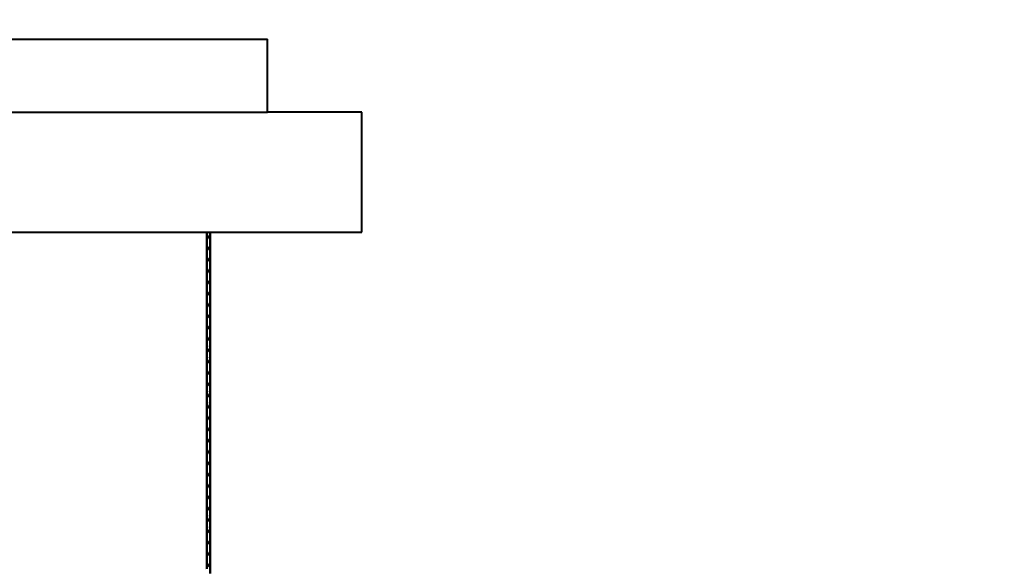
# Model space of a CAD drawing. Header units: millimetres. Extents: x -226 to 1346, y 86 to 3647.
# Tile 10 of 13: x 480 to 709, y 2834 to 2962. Entities that reach past the tile are written whole.
import ezdxf
from ezdxf.enums import TextEntityAlignment as Align

# ---------------------------------------------------------------- set-up
doc = ezdxf.new("R2010")
doc.units = ezdxf.units.MM
doc.layers.add('Default', color=7, linetype='Continuous')
doc.layers.add('DV3_Default', color=7, linetype='Continuous')
doc.styles.add('SEACAD_Arial_Narrow', font='ARIALN.TTF')
doc.dimstyles.new('Croquis_Usa', dxfattribs={"dimtxt": 80, "dimasz": 40, "dimexe": 40, "dimexo": 1200, "dimgap": 20, "dimtad": 1, "dimdec": 4, "dimlfac": 0.03937, "dimdsep": 46, "dimlunit": 5, "dimtxsty": 'SEACAD_Arial_Narrow', "dimblk1": '_SE_BACK_SLASH', "dimblk2": '_SE_BACK_SLASH', "dimsah": 1, "dimcen": 40, "dimse1": 1, "dimse2": 1, "dimadec": 0, "dimazin": 0, "dimtfac": 0.5, "dimtdec": 0, "dimtmove": 0, "dimatfit": 3, "dimfxl": 1, "dimfrac": 2, "dimarcsym": 0})

# ---------------------------------------------------------------- blocks, each defined once
blk = doc.blocks.new('SE2')
at = {"layer": 'DV3_Default', "color": 7, "linetype": 'Continuous', "lineweight": 40}
for p, q in [((326.33, 2957.31), (537.33, 2957.31)), ((537.33, 2940.31), (537.33, 2957.31)), ((326.33, 2940.31), (537.33, 2940.31)), ((559.33, 2940.31), (537.33, 2940.31)), ((559.33, 2912.31), (559.33, 2940.31)), ((304.33, 2912.31), (559.33, 2912.31))]:
    blk.add_line(p, q, dxfattribs=at)
at = {"layer": 'DV3_Default', "color": 7, "linetype": 'Continuous', "lineweight": 50}
for p, q in [((523.15, 2912.31), (523.15, 2910.53)), ((523.95, 2911.85), (523.95, 2912.31)), ((523.95, 2909.21), (523.95, 2911.75)), ((523.15, 2910.43), (523.15, 2907.9)), ((523.95, 2906.58), (523.95, 2909.11)), ((523.15, 2907.8), (523.15, 2905.26)), ((523.95, 2903.94), (523.95, 2906.48)), ((523.15, 2905.16), (523.15, 2902.62)), ((523.95, 2901.31), (523.95, 2903.84)), ((523.15, 2902.52), (523.15, 2899.99)), ((523.15, 2899.89), (523.15, 2897.35)), ((523.95, 2898.67), (523.95, 2901.21)), ((523.15, 2897.25), (523.15, 2894.72)), ((523.95, 2896.03), (523.95, 2898.57)), ((523.15, 2894.62), (523.15, 2892.08)), ((523.95, 2893.4), (523.95, 2895.93)), ((523.95, 2890.76), (523.95, 2893.3)), ((523.15, 2891.98), (523.15, 2889.44)), ((523.95, 2888.13), (523.95, 2890.66)), ((523.15, 2889.34), (523.15, 2886.81)), ((523.95, 2885.49), (523.95, 2888.03)), ((523.15, 2886.71), (523.15, 2884.17)), ((523.95, 2882.85), (523.95, 2885.39)), ((523.15, 2884.07), (523.15, 2881.54)), ((523.15, 2881.44), (523.15, 2878.9)), ((523.95, 2880.22), (523.95, 2882.75)), ((523.15, 2878.8), (523.15, 2876.26)), ((523.95, 2877.58), (523.95, 2880.12)), ((523.15, 2876.16), (523.15, 2873.63)), ((523.95, 2874.95), (523.95, 2877.48)), ((523.95, 2872.31), (523.95, 2874.85)), ((523.15, 2873.53), (523.15, 2870.99)), ((523.95, 2869.67), (523.95, 2872.21)), ((523.15, 2870.89), (523.15, 2868.36)), ((523.95, 2867.04), (523.95, 2869.57)), ((523.15, 2868.26), (523.15, 2865.72)), ((523.15, 2865.62), (523.15, 2863.08)), ((523.95, 2864.4), (523.95, 2866.94)), ((523.15, 2862.98), (523.15, 2860.45)), ((523.95, 2861.77), (523.95, 2864.3)), ((523.15, 2860.35), (523.15, 2857.81)), ((523.95, 2859.13), (523.95, 2861.67)), ((523.95, 2856.49), (523.95, 2859.03)), ((523.15, 2857.71), (523.15, 2855.18)), ((523.95, 2853.86), (523.95, 2856.39)), ((523.15, 2855.08), (523.15, 2852.54)), ((523.95, 2851.22), (523.95, 2853.76)), ((523.15, 2852.44), (523.15, 2849.9)), ((523.95, 2848.59), (523.95, 2851.12)), ((523.15, 2849.8), (523.15, 2847.27)), ((523.15, 2847.17), (523.15, 2844.63)), ((523.95, 2845.95), (523.95, 2848.49)), ((523.15, 2844.53), (523.15, 2842)), ((523.95, 2843.31), (523.95, 2845.85)), ((523.15, 2841.9), (523.15, 2839.36)), ((523.95, 2840.68), (523.95, 2843.21)), ((523.95, 2838.04), (523.95, 2840.58)), ((523.15, 2839.26), (523.15, 2836.72)), ((523.95, 2835.41), (523.95, 2837.94)), ((523.15, 2836.62), (523.15, 2834.09)), ((523.95, 2832.77), (523.95, 2835.31))]:
    blk.add_line(p, q, dxfattribs=at)
for points, weights, knots in [([(523.16, 2910.46), (523.15, 2910.5), (523.15, 2910.53), (523.15, 2910.75), (523.35, 2910.97), (523.55, 2911.19), (523.75, 2911.41), (523.95, 2911.63), (523.95, 2911.85), (523.95, 2912.01), (523.83, 2912.19)], [0.479807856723, 0.487613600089, 0.5, 0.433012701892, 0.5, 0.433012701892, 0.5, 0.433012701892, 0.5, 0.449759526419, 0.47487976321], [0, 0, 0, 0.046991, 0.046991, 0.301127, 0.301127, 0.555263, 0.555263, 0.809398, 0.809398, 1, 1, 1]), ([(523.95, 2911.75), (523.95, 2911.53), (523.75, 2911.31), (523.55, 2911.09), (523.35, 2910.87), (523.15, 2910.65), (523.15, 2910.43), (523.15, 2910.36), (523.17, 2910.29)], [0.5, 0.433012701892, 0.5, 0.433012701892, 0.5, 0.433012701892, 0.5, 0.477204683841, 0.469923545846], [0, 0, 0, 0.299375, 0.299375, 0.59875, 0.59875, 0.898125, 0.898125, 1, 1, 1]), ([(523.16, 2907.82), (523.15, 2907.86), (523.15, 2907.9), (523.15, 2908.12), (523.35, 2908.34), (523.55, 2908.56), (523.75, 2908.77), (523.95, 2908.99), (523.95, 2909.21)], [0.479807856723, 0.487613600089, 0.5, 0.433012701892, 0.5, 0.433012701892, 0.5, 0.433012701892, 0.5], [0, 0, 0, 0.058057, 0.058057, 0.372038, 0.372038, 0.686019, 0.686019, 1, 1, 1]), ([(523.95, 2909.11), (523.95, 2908.89), (523.75, 2908.67), (523.55, 2908.46), (523.35, 2908.24), (523.15, 2908.02), (523.15, 2907.8), (523.15, 2907.73), (523.17, 2907.65)], [0.5, 0.433012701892, 0.5, 0.433012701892, 0.5, 0.433012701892, 0.5, 0.477204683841, 0.469923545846], [0, 0, 0, 0.299375, 0.299375, 0.59875, 0.59875, 0.898125, 0.898125, 1, 1, 1]), ([(523.16, 2905.18), (523.15, 2905.22), (523.15, 2905.26), (523.15, 2905.48), (523.35, 2905.7), (523.55, 2905.92), (523.75, 2906.14), (523.95, 2906.36), (523.95, 2906.58)], [0.479807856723, 0.487613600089, 0.5, 0.433012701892, 0.5, 0.433012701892, 0.5, 0.433012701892, 0.5], [0, 0, 0, 0.058057, 0.058057, 0.372038, 0.372038, 0.686019, 0.686019, 1, 1, 1]), ([(523.95, 2906.48), (523.95, 2906.26), (523.75, 2906.04), (523.55, 2905.82), (523.35, 2905.6), (523.15, 2905.38), (523.15, 2905.16), (523.15, 2905.09), (523.17, 2905.02)], [0.5, 0.433012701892, 0.5, 0.433012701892, 0.5, 0.433012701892, 0.5, 0.477204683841, 0.469923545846], [0, 0, 0, 0.299375, 0.299375, 0.59875, 0.59875, 0.898125, 0.898125, 1, 1, 1]), ([(523.16, 2902.55), (523.15, 2902.59), (523.15, 2902.62), (523.15, 2902.84), (523.35, 2903.06), (523.55, 2903.28), (523.75, 2903.5), (523.95, 2903.72), (523.95, 2903.94)], [0.479807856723, 0.487613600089, 0.5, 0.433012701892, 0.5, 0.433012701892, 0.5, 0.433012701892, 0.5], [0, 0, 0, 0.0580572, 0.0580572, 0.3720381, 0.3720381, 0.6860191, 0.6860191, 1, 1, 1]), ([(523.95, 2903.84), (523.95, 2903.62), (523.75, 2903.4), (523.55, 2903.18), (523.35, 2902.96), (523.15, 2902.74), (523.15, 2902.52), (523.15, 2902.46), (523.17, 2902.38)], [0.5, 0.433012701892, 0.5, 0.433012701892, 0.5, 0.433012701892, 0.5, 0.477204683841, 0.469923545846], [0, 0, 0, 0.299375, 0.299375, 0.59875, 0.59875, 0.898125, 0.898125, 1, 1, 1]), ([(523.16, 2899.91), (523.15, 2899.95), (523.15, 2899.99), (523.15, 2900.21), (523.35, 2900.43), (523.55, 2900.65), (523.75, 2900.87), (523.95, 2901.09), (523.95, 2901.31)], [0.479807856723, 0.487613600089, 0.5, 0.433012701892, 0.5, 0.433012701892, 0.5, 0.433012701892, 0.5], [0, 0, 0, 0.0580572, 0.0580572, 0.3720381, 0.3720381, 0.6860191, 0.6860191, 1, 1, 1]), ([(523.95, 2901.21), (523.95, 2900.99), (523.75, 2900.77), (523.55, 2900.55), (523.35, 2900.33), (523.15, 2900.11), (523.15, 2899.89), (523.15, 2899.82), (523.17, 2899.74)], [0.5, 0.433012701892, 0.5, 0.433012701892, 0.5, 0.433012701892, 0.5, 0.477204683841, 0.469923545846], [0, 0, 0, 0.299375, 0.299375, 0.59875, 0.59875, 0.898125, 0.898125, 1, 1, 1]), ([(523.16, 2897.28), (523.15, 2897.32), (523.15, 2897.35), (523.15, 2897.57), (523.35, 2897.79), (523.55, 2898.01), (523.75, 2898.23), (523.95, 2898.45), (523.95, 2898.67)], [0.479807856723, 0.487613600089, 0.5, 0.433012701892, 0.5, 0.433012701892, 0.5, 0.433012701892, 0.5], [0, 0, 0, 0.0580572, 0.0580572, 0.3720381, 0.3720381, 0.6860191, 0.6860191, 1, 1, 1]), ([(523.95, 2898.57), (523.95, 2898.35), (523.75, 2898.13), (523.55, 2897.91), (523.35, 2897.69), (523.15, 2897.47), (523.15, 2897.25), (523.15, 2897.18), (523.17, 2897.11)], [0.5, 0.433012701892, 0.5, 0.433012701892, 0.5, 0.433012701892, 0.5, 0.477204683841, 0.469923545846], [0, 0, 0, 0.299375, 0.299375, 0.59875, 0.59875, 0.898125, 0.898125, 1, 1, 1]), ([(523.16, 2894.64), (523.15, 2894.68), (523.15, 2894.72), (523.15, 2894.94), (523.35, 2895.16), (523.55, 2895.38), (523.75, 2895.59), (523.95, 2895.81), (523.95, 2896.03)], [0.479807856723, 0.487613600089, 0.5, 0.433012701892, 0.5, 0.433012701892, 0.5, 0.433012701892, 0.5], [0, 0, 0, 0.0580572, 0.0580572, 0.3720381, 0.3720381, 0.6860191, 0.6860191, 1, 1, 1]), ([(523.95, 2895.93), (523.95, 2895.71), (523.75, 2895.49), (523.55, 2895.28), (523.35, 2895.06), (523.15, 2894.84), (523.15, 2894.62), (523.15, 2894.55), (523.17, 2894.47)], [0.5, 0.433012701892, 0.5, 0.433012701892, 0.5, 0.433012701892, 0.5, 0.477204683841, 0.469923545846], [0, 0, 0, 0.299375, 0.299375, 0.59875, 0.59875, 0.898125, 0.898125, 1, 1, 1]), ([(523.16, 2892), (523.15, 2892.04), (523.15, 2892.08), (523.15, 2892.3), (523.35, 2892.52), (523.55, 2892.74), (523.75, 2892.96), (523.95, 2893.18), (523.95, 2893.4)], [0.479807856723, 0.487613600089, 0.5, 0.433012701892, 0.5, 0.433012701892, 0.5, 0.433012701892, 0.5], [0, 0, 0, 0.058057, 0.058057, 0.372038, 0.372038, 0.686019, 0.686019, 1, 1, 1]), ([(523.95, 2893.3), (523.95, 2893.08), (523.75, 2892.86), (523.55, 2892.64), (523.35, 2892.42), (523.15, 2892.2), (523.15, 2891.98), (523.15, 2891.91), (523.17, 2891.84)], [0.5, 0.433012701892, 0.5, 0.433012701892, 0.5, 0.433012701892, 0.5, 0.477204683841, 0.469923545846], [0, 0, 0, 0.299375, 0.299375, 0.59875, 0.59875, 0.898125, 0.898125, 1, 1, 1]), ([(523.16, 2889.37), (523.15, 2889.41), (523.15, 2889.44), (523.15, 2889.66), (523.35, 2889.88), (523.55, 2890.1), (523.75, 2890.32), (523.95, 2890.54), (523.95, 2890.76)], [0.479807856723, 0.487613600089, 0.5, 0.433012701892, 0.5, 0.433012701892, 0.5, 0.433012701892, 0.5], [0, 0, 0, 0.058057, 0.058057, 0.372038, 0.372038, 0.686019, 0.686019, 1, 1, 1]), ([(523.95, 2890.66), (523.95, 2890.44), (523.75, 2890.22), (523.55, 2890), (523.35, 2889.78), (523.15, 2889.56), (523.15, 2889.34), (523.15, 2889.28), (523.17, 2889.2)], [0.5, 0.433012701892, 0.5, 0.433012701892, 0.5, 0.433012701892, 0.5, 0.477204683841, 0.469923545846], [0, 0, 0, 0.299375, 0.299375, 0.59875, 0.59875, 0.898125, 0.898125, 1, 1, 1]), ([(523.16, 2886.73), (523.15, 2886.77), (523.15, 2886.81), (523.15, 2887.03), (523.35, 2887.25), (523.55, 2887.47), (523.75, 2887.69), (523.95, 2887.91), (523.95, 2888.13)], [0.479807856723, 0.487613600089, 0.5, 0.433012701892, 0.5, 0.433012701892, 0.5, 0.433012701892, 0.5], [0, 0, 0, 0.058057, 0.058057, 0.372038, 0.372038, 0.686019, 0.686019, 1, 1, 1]), ([(523.95, 2888.03), (523.95, 2887.81), (523.75, 2887.59), (523.55, 2887.37), (523.35, 2887.15), (523.15, 2886.93), (523.15, 2886.71), (523.15, 2886.7), (523.15, 2886.68)], [0.5, 0.433012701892, 0.5, 0.433012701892, 0.5, 0.433012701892, 0.5, 0.495525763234, 0.491649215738], [0, 0, 0, 0.326074, 0.326074, 0.652147, 0.652147, 0.978221, 0.978221, 1, 1, 1]), ([(523.16, 2884.1), (523.15, 2884.14), (523.15, 2884.17), (523.15, 2884.39), (523.35, 2884.61), (523.55, 2884.83), (523.75, 2885.05), (523.95, 2885.27), (523.95, 2885.49), (523.95, 2885.65), (523.83, 2885.83)], [0.479807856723, 0.487613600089, 0.5, 0.433012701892, 0.5, 0.433012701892, 0.5, 0.433012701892, 0.5, 0.449759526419, 0.47487976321], [0, 0, 0, 0.046991, 0.046991, 0.301127, 0.301127, 0.555263, 0.555263, 0.809398, 0.809398, 1, 1, 1]), ([(523.95, 2885.39), (523.95, 2885.17), (523.75, 2884.95), (523.55, 2884.73), (523.35, 2884.51), (523.15, 2884.29), (523.15, 2884.07), (523.15, 2884.06), (523.15, 2884.05)], [0.5, 0.433012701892, 0.5, 0.433012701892, 0.5, 0.433012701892, 0.5, 0.495525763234, 0.491649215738], [0, 0, 0, 0.326074, 0.326074, 0.652147, 0.652147, 0.978221, 0.978221, 1, 1, 1]), ([(523.16, 2881.46), (523.15, 2881.5), (523.15, 2881.54), (523.15, 2881.76), (523.35, 2881.98), (523.55, 2882.2), (523.75, 2882.41), (523.95, 2882.63), (523.95, 2882.85), (523.95, 2883.01), (523.83, 2883.19)], [0.479807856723, 0.487613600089, 0.5, 0.433012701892, 0.5, 0.433012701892, 0.5, 0.433012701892, 0.5, 0.449759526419, 0.47487976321], [0, 0, 0, 0.046991, 0.046991, 0.301127, 0.301127, 0.555263, 0.555263, 0.809398, 0.809398, 1, 1, 1]), ([(523.95, 2882.75), (523.95, 2882.53), (523.75, 2882.31), (523.55, 2882.1), (523.35, 2881.88), (523.15, 2881.66), (523.15, 2881.44), (523.15, 2881.37), (523.17, 2881.29)], [0.5, 0.433012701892, 0.5, 0.433012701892, 0.5, 0.433012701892, 0.5, 0.477204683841, 0.469923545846], [0, 0, 0, 0.299375, 0.299375, 0.59875, 0.59875, 0.898125, 0.898125, 1, 1, 1]), ([(523.16, 2878.82), (523.15, 2878.86), (523.15, 2878.9), (523.15, 2879.12), (523.35, 2879.34), (523.55, 2879.56), (523.75, 2879.78), (523.95, 2880), (523.95, 2880.22)], [0.479807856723, 0.487613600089, 0.5, 0.433012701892, 0.5, 0.433012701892, 0.5, 0.433012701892, 0.5], [0, 0, 0, 0.0580572, 0.0580572, 0.3720381, 0.3720381, 0.6860191, 0.6860191, 1, 1, 1]), ([(523.95, 2880.12), (523.95, 2879.9), (523.75, 2879.68), (523.55, 2879.46), (523.35, 2879.24), (523.15, 2879.02), (523.15, 2878.8), (523.15, 2878.73), (523.17, 2878.66)], [0.5, 0.433012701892, 0.5, 0.433012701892, 0.5, 0.433012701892, 0.5, 0.477204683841, 0.469923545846], [0, 0, 0, 0.299375, 0.299375, 0.59875, 0.59875, 0.898125, 0.898125, 1, 1, 1]), ([(523.16, 2876.19), (523.15, 2876.23), (523.15, 2876.26), (523.15, 2876.48), (523.35, 2876.7), (523.55, 2876.92), (523.75, 2877.14), (523.95, 2877.36), (523.95, 2877.58)], [0.479807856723, 0.487613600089, 0.5, 0.433012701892, 0.5, 0.433012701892, 0.5, 0.433012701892, 0.5], [0, 0, 0, 0.0580572, 0.0580572, 0.3720381, 0.3720381, 0.6860191, 0.6860191, 1, 1, 1]), ([(523.95, 2877.48), (523.95, 2877.26), (523.75, 2877.04), (523.55, 2876.82), (523.35, 2876.6), (523.15, 2876.38), (523.15, 2876.16), (523.15, 2876.1), (523.17, 2876.02)], [0.5, 0.433012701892, 0.5, 0.433012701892, 0.5, 0.433012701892, 0.5, 0.477204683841, 0.469923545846], [0, 0, 0, 0.299375, 0.299375, 0.59875, 0.59875, 0.898125, 0.898125, 1, 1, 1]), ([(523.16, 2873.55), (523.15, 2873.59), (523.15, 2873.63), (523.15, 2873.85), (523.35, 2874.07), (523.55, 2874.29), (523.75, 2874.51), (523.95, 2874.73), (523.95, 2874.95), (523.95, 2875.1), (523.83, 2875.28)], [0.479807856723, 0.487613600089, 0.5, 0.433012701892, 0.5, 0.433012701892, 0.5, 0.433012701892, 0.5, 0.449759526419, 0.47487976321], [0, 0, 0, 0.0469914, 0.0469914, 0.301127, 0.301127, 0.5552626, 0.5552626, 0.8093983, 0.8093983, 1, 1, 1]), ([(523.95, 2874.85), (523.95, 2874.63), (523.75, 2874.41), (523.55, 2874.19), (523.35, 2873.97), (523.15, 2873.75), (523.15, 2873.53), (523.15, 2873.46), (523.17, 2873.38)], [0.5, 0.433012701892, 0.5, 0.433012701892, 0.5, 0.433012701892, 0.5, 0.477204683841, 0.469923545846], [0, 0, 0, 0.299375, 0.299375, 0.59875, 0.59875, 0.898125, 0.898125, 1, 1, 1]), ([(523.16, 2870.92), (523.15, 2870.96), (523.15, 2870.99), (523.15, 2871.21), (523.35, 2871.43), (523.55, 2871.65), (523.75, 2871.87), (523.95, 2872.09), (523.95, 2872.31), (523.95, 2872.47), (523.83, 2872.65)], [0.479807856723, 0.487613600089, 0.5, 0.433012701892, 0.5, 0.433012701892, 0.5, 0.433012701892, 0.5, 0.449759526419, 0.47487976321], [0, 0, 0, 0.046991, 0.046991, 0.301127, 0.301127, 0.555263, 0.555263, 0.809398, 0.809398, 1, 1, 1]), ([(523.95, 2872.21), (523.95, 2871.99), (523.75, 2871.77), (523.55, 2871.55), (523.35, 2871.33), (523.15, 2871.11), (523.15, 2870.89), (523.15, 2870.82), (523.17, 2870.75)], [0.5, 0.433012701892, 0.5, 0.433012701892, 0.5, 0.433012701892, 0.5, 0.477204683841, 0.469923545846], [0, 0, 0, 0.299375, 0.299375, 0.59875, 0.59875, 0.898125, 0.898125, 1, 1, 1]), ([(523.16, 2868.28), (523.15, 2868.32), (523.15, 2868.36), (523.15, 2868.58), (523.35, 2868.8), (523.55, 2869.02), (523.75, 2869.23), (523.95, 2869.45), (523.95, 2869.67)], [0.479807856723, 0.487613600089, 0.5, 0.433012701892, 0.5, 0.433012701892, 0.5, 0.433012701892, 0.5], [0, 0, 0, 0.0580572, 0.0580572, 0.3720381, 0.3720381, 0.6860191, 0.6860191, 1, 1, 1]), ([(523.95, 2869.57), (523.95, 2869.35), (523.75, 2869.13), (523.55, 2868.92), (523.35, 2868.7), (523.15, 2868.48), (523.15, 2868.26), (523.15, 2868.24), (523.15, 2868.23)], [0.5, 0.433012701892, 0.5, 0.433012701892, 0.5, 0.433012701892, 0.5, 0.495525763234, 0.491649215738], [0, 0, 0, 0.326074, 0.326074, 0.652147, 0.652147, 0.978221, 0.978221, 1, 1, 1]), ([(523.16, 2865.64), (523.15, 2865.68), (523.15, 2865.72), (523.15, 2865.94), (523.35, 2866.16), (523.55, 2866.38), (523.75, 2866.6), (523.95, 2866.82), (523.95, 2867.04)], [0.479807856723, 0.487613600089, 0.5, 0.433012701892, 0.5, 0.433012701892, 0.5, 0.433012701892, 0.5], [0, 0, 0, 0.0580572, 0.0580572, 0.3720381, 0.3720381, 0.6860191, 0.6860191, 1, 1, 1]), ([(523.95, 2866.94), (523.95, 2866.72), (523.75, 2866.5), (523.55, 2866.28), (523.35, 2866.06), (523.15, 2865.84), (523.15, 2865.62), (523.15, 2865.61), (523.15, 2865.59)], [0.5, 0.433012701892, 0.5, 0.433012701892, 0.5, 0.433012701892, 0.5, 0.495525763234, 0.491649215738], [0, 0, 0, 0.326074, 0.326074, 0.652147, 0.652147, 0.978221, 0.978221, 1, 1, 1]), ([(523.16, 2863.01), (523.15, 2863.05), (523.15, 2863.08), (523.15, 2863.3), (523.35, 2863.52), (523.55, 2863.74), (523.75, 2863.96), (523.95, 2864.18), (523.95, 2864.4)], [0.479807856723, 0.487613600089, 0.5, 0.433012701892, 0.5, 0.433012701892, 0.5, 0.433012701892, 0.5], [0, 0, 0, 0.0580572, 0.0580572, 0.3720381, 0.3720381, 0.6860191, 0.6860191, 1, 1, 1]), ([(523.95, 2864.3), (523.95, 2864.08), (523.75, 2863.86), (523.55, 2863.64), (523.35, 2863.42), (523.15, 2863.2), (523.15, 2862.98), (523.15, 2862.92), (523.17, 2862.84)], [0.5, 0.433012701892, 0.5, 0.433012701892, 0.5, 0.433012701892, 0.5, 0.477204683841, 0.469923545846], [0, 0, 0, 0.299375, 0.299375, 0.59875, 0.59875, 0.898125, 0.898125, 1, 1, 1]), ([(523.16, 2860.37), (523.15, 2860.41), (523.15, 2860.45), (523.15, 2860.67), (523.35, 2860.89), (523.55, 2861.11), (523.75, 2861.33), (523.95, 2861.55), (523.95, 2861.77)], [0.479807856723, 0.487613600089, 0.5, 0.433012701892, 0.5, 0.433012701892, 0.5, 0.433012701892, 0.5], [0, 0, 0, 0.0580572, 0.0580572, 0.3720381, 0.3720381, 0.6860191, 0.6860191, 1, 1, 1]), ([(523.95, 2861.67), (523.95, 2861.45), (523.75, 2861.23), (523.55, 2861.01), (523.35, 2860.79), (523.15, 2860.57), (523.15, 2860.35), (523.15, 2860.28), (523.17, 2860.2)], [0.5, 0.433012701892, 0.5, 0.433012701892, 0.5, 0.433012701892, 0.5, 0.477204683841, 0.469923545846], [0, 0, 0, 0.299375, 0.299375, 0.59875, 0.59875, 0.898125, 0.898125, 1, 1, 1]), ([(523.16, 2857.74), (523.15, 2857.78), (523.15, 2857.81), (523.15, 2858.03), (523.35, 2858.25), (523.55, 2858.47), (523.75, 2858.69), (523.95, 2858.91), (523.95, 2859.13)], [0.479807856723, 0.487613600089, 0.5, 0.433012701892, 0.5, 0.433012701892, 0.5, 0.433012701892, 0.5], [0, 0, 0, 0.0580572, 0.0580572, 0.3720381, 0.3720381, 0.6860191, 0.6860191, 1, 1, 1]), ([(523.95, 2859.03), (523.95, 2858.81), (523.75, 2858.59), (523.55, 2858.37), (523.35, 2858.15), (523.15, 2857.93), (523.15, 2857.71), (523.15, 2857.64), (523.17, 2857.57)], [0.5, 0.433012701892, 0.5, 0.433012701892, 0.5, 0.433012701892, 0.5, 0.477204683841, 0.469923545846], [0, 0, 0, 0.299375, 0.299375, 0.59875, 0.59875, 0.898125, 0.898125, 1, 1, 1]), ([(523.16, 2855.1), (523.15, 2855.14), (523.15, 2855.18), (523.15, 2855.4), (523.35, 2855.62), (523.55, 2855.84), (523.75, 2856.05), (523.95, 2856.27), (523.95, 2856.49)], [0.479807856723, 0.487613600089, 0.5, 0.433012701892, 0.5, 0.433012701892, 0.5, 0.433012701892, 0.5], [0, 0, 0, 0.0580572, 0.0580572, 0.3720381, 0.3720381, 0.6860191, 0.6860191, 1, 1, 1]), ([(523.95, 2856.39), (523.95, 2856.17), (523.75, 2855.95), (523.55, 2855.74), (523.35, 2855.52), (523.15, 2855.3), (523.15, 2855.08), (523.15, 2855.01), (523.17, 2854.93)], [0.5, 0.433012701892, 0.5, 0.433012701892, 0.5, 0.433012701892, 0.5, 0.477204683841, 0.469923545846], [0, 0, 0, 0.299375, 0.299375, 0.59875, 0.59875, 0.898125, 0.898125, 1, 1, 1]), ([(523.16, 2852.46), (523.15, 2852.5), (523.15, 2852.54), (523.15, 2852.76), (523.35, 2852.98), (523.55, 2853.2), (523.75, 2853.42), (523.95, 2853.64), (523.95, 2853.86)], [0.479807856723, 0.487613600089, 0.5, 0.433012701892, 0.5, 0.433012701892, 0.5, 0.433012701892, 0.5], [0, 0, 0, 0.058057, 0.058057, 0.372038, 0.372038, 0.686019, 0.686019, 1, 1, 1]), ([(523.95, 2853.76), (523.95, 2853.54), (523.75, 2853.32), (523.55, 2853.1), (523.35, 2852.88), (523.15, 2852.66), (523.15, 2852.44), (523.15, 2852.37), (523.17, 2852.3)], [0.5, 0.433012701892, 0.5, 0.433012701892, 0.5, 0.433012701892, 0.5, 0.477204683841, 0.469923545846], [0, 0, 0, 0.299375, 0.299375, 0.59875, 0.59875, 0.898125, 0.898125, 1, 1, 1]), ([(523.16, 2849.83), (523.15, 2849.87), (523.15, 2849.9), (523.15, 2850.12), (523.35, 2850.34), (523.55, 2850.56), (523.75, 2850.78), (523.95, 2851), (523.95, 2851.22)], [0.479807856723, 0.487613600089, 0.5, 0.433012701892, 0.5, 0.433012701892, 0.5, 0.433012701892, 0.5], [0, 0, 0, 0.058057, 0.058057, 0.372038, 0.372038, 0.686019, 0.686019, 1, 1, 1]), ([(523.95, 2851.12), (523.95, 2850.9), (523.75, 2850.68), (523.55, 2850.46), (523.35, 2850.24), (523.15, 2850.02), (523.15, 2849.8), (523.15, 2849.74), (523.17, 2849.66)], [0.5, 0.433012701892, 0.5, 0.433012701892, 0.5, 0.433012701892, 0.5, 0.477204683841, 0.469923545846], [0, 0, 0, 0.299375, 0.299375, 0.59875, 0.59875, 0.898125, 0.898125, 1, 1, 1]), ([(523.16, 2847.19), (523.15, 2847.23), (523.15, 2847.27), (523.15, 2847.49), (523.35, 2847.71), (523.55, 2847.93), (523.75, 2848.15), (523.95, 2848.37), (523.95, 2848.59)], [0.479807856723, 0.487613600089, 0.5, 0.433012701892, 0.5, 0.433012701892, 0.5, 0.433012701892, 0.5], [0, 0, 0, 0.058057, 0.058057, 0.372038, 0.372038, 0.686019, 0.686019, 1, 1, 1]), ([(523.95, 2848.49), (523.95, 2848.27), (523.75, 2848.05), (523.55, 2847.83), (523.35, 2847.61), (523.15, 2847.39), (523.15, 2847.17), (523.15, 2847.1), (523.17, 2847.02)], [0.5, 0.433012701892, 0.5, 0.433012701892, 0.5, 0.433012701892, 0.5, 0.477204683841, 0.469923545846], [0, 0, 0, 0.2993749, 0.2993749, 0.5987499, 0.5987499, 0.8981248, 0.8981248, 1, 1, 1]), ([(523.16, 2844.56), (523.15, 2844.6), (523.15, 2844.63), (523.15, 2844.85), (523.35, 2845.07), (523.55, 2845.29), (523.75, 2845.51), (523.95, 2845.73), (523.95, 2845.95), (523.95, 2846.11), (523.83, 2846.29)], [0.479807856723, 0.487613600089, 0.5, 0.433012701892, 0.5, 0.433012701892, 0.5, 0.433012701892, 0.5, 0.449759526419, 0.47487976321], [0, 0, 0, 0.046991, 0.046991, 0.301127, 0.301127, 0.555263, 0.555263, 0.809398, 0.809398, 1, 1, 1]), ([(523.95, 2845.85), (523.95, 2845.63), (523.75, 2845.41), (523.55, 2845.19), (523.35, 2844.97), (523.15, 2844.75), (523.15, 2844.53), (523.15, 2844.46), (523.17, 2844.39)], [0.5, 0.433012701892, 0.5, 0.433012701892, 0.5, 0.433012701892, 0.5, 0.477204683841, 0.469923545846], [0, 0, 0, 0.299375, 0.299375, 0.59875, 0.59875, 0.898125, 0.898125, 1, 1, 1]), ([(523.16, 2841.92), (523.15, 2841.96), (523.15, 2842), (523.15, 2842.22), (523.35, 2842.44), (523.55, 2842.66), (523.75, 2842.87), (523.95, 2843.09), (523.95, 2843.31), (523.95, 2843.47), (523.83, 2843.65)], [0.479807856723, 0.487613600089, 0.5, 0.433012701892, 0.5, 0.433012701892, 0.5, 0.433012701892, 0.5, 0.449759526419, 0.47487976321], [0, 0, 0, 0.046991, 0.046991, 0.301127, 0.301127, 0.555263, 0.555263, 0.809398, 0.809398, 1, 1, 1]), ([(523.95, 2843.21), (523.95, 2842.99), (523.75, 2842.77), (523.55, 2842.56), (523.35, 2842.34), (523.15, 2842.12), (523.15, 2841.9), (523.15, 2841.83), (523.17, 2841.75)], [0.5, 0.433012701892, 0.5, 0.433012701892, 0.5, 0.433012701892, 0.5, 0.477204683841, 0.469923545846], [0, 0, 0, 0.299375, 0.299375, 0.59875, 0.59875, 0.898125, 0.898125, 1, 1, 1]), ([(523.16, 2839.28), (523.15, 2839.32), (523.15, 2839.36), (523.15, 2839.58), (523.35, 2839.8), (523.55, 2840.02), (523.75, 2840.24), (523.95, 2840.46), (523.95, 2840.68)], [0.479807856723, 0.487613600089, 0.5, 0.433012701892, 0.5, 0.433012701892, 0.5, 0.433012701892, 0.5], [0, 0, 0, 0.058057, 0.058057, 0.372038, 0.372038, 0.686019, 0.686019, 1, 1, 1]), ([(523.95, 2840.58), (523.95, 2840.36), (523.75, 2840.14), (523.55, 2839.92), (523.35, 2839.7), (523.15, 2839.48), (523.15, 2839.26), (523.15, 2839.19), (523.17, 2839.12)], [0.5, 0.433012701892, 0.5, 0.433012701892, 0.5, 0.433012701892, 0.5, 0.477204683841, 0.469923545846], [0, 0, 0, 0.299375, 0.299375, 0.59875, 0.59875, 0.898125, 0.898125, 1, 1, 1]), ([(523.16, 2836.65), (523.15, 2836.69), (523.15, 2836.72), (523.15, 2836.94), (523.35, 2837.16), (523.55, 2837.38), (523.75, 2837.6), (523.95, 2837.82), (523.95, 2838.04)], [0.479807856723, 0.487613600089, 0.5, 0.433012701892, 0.5, 0.433012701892, 0.5, 0.433012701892, 0.5], [0, 0, 0, 0.058057, 0.058057, 0.372038, 0.372038, 0.686019, 0.686019, 1, 1, 1]), ([(523.95, 2837.94), (523.95, 2837.72), (523.75, 2837.5), (523.55, 2837.28), (523.35, 2837.06), (523.15, 2836.84), (523.15, 2836.62), (523.15, 2836.56), (523.17, 2836.48)], [0.5, 0.433012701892, 0.5, 0.433012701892, 0.5, 0.433012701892, 0.5, 0.477204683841, 0.469923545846], [0, 0, 0, 0.299375, 0.299375, 0.59875, 0.59875, 0.898125, 0.898125, 1, 1, 1]), ([(523.16, 2834.01), (523.15, 2834.05), (523.15, 2834.09), (523.15, 2834.31), (523.35, 2834.53), (523.55, 2834.75), (523.75, 2834.97), (523.95, 2835.19), (523.95, 2835.41)], [0.479807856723, 0.487613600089, 0.5, 0.433012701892, 0.5, 0.433012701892, 0.5, 0.433012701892, 0.5], [0, 0, 0, 0.058057, 0.058057, 0.372038, 0.372038, 0.686019, 0.686019, 1, 1, 1]), ([(523.95, 2835.31), (523.95, 2835.09), (523.75, 2834.87), (523.55, 2834.65), (523.35, 2834.43), (523.15, 2834.21), (523.15, 2833.99), (523.15, 2833.92), (523.17, 2833.84)], [0.5, 0.433012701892, 0.5, 0.433012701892, 0.5, 0.433012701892, 0.5, 0.477204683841, 0.469923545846], [0, 0, 0, 0.299375, 0.299375, 0.59875, 0.59875, 0.898125, 0.898125, 1, 1, 1])]:
    blk.add_rational_spline(points, weights, degree=2, knots=knots, dxfattribs=at)
blk = doc.blocks.new('DMBLK21')
at = {"layer": 'Default', "color": 7, "linetype": 'Continuous', "lineweight": 60}
for p, q in [((328.82, 3012.95), (279.83, 3061.94)), ((583.82, 3012.95), (534.83, 3061.94)), ((304.33, 3037.44), (559.33, 3037.44))]:
    blk.add_line(p, q, dxfattribs=at)
at = {"layer": 'Default', "color": 7, "linetype": 'Continuous', "lineweight": 60, "style": 'SEACAD_Arial_Narrow'}
blk.add_text('10  1/16"', height=80, dxfattribs=at).set_placement((250.01, 3137.44), align=Align.TOP_LEFT)
blk = doc.blocks.new('_SE_BACK_SLASH')
at = {"color": 0}
for p, q in [((-0.5, 0.5), (0.5, -0.5)), ((0, 0), (-1, 0))]:
    blk.add_line(p, q, dxfattribs=at)
blk = doc.blocks.new('DMBLK25')
at = {"layer": 'Default', "color": 7, "linetype": 'Continuous', "lineweight": 60}
for p, q in [((987.13, 2981.81), (938.14, 2932.82)), ((962.64, 2290.56), (962.64, 2957.31)), ((987.13, 2315.06), (938.14, 2266.07))]:
    blk.add_line(p, q, dxfattribs=at)
at = {"layer": 'Default', "color": 7, "linetype": 'Continuous', "lineweight": 60, "style": 'SEACAD_Arial_Narrow'}
for s, p in [('For cealing max. 196 7/8".', (982.64, 2339.03)), ('max. 118 1/8"', (862.64, 2339.03))]:
    blk.add_text(s, height=80, rotation=90, dxfattribs=at).set_placement(p, align=Align.TOP_LEFT)

msp = doc.modelspace()

# ---------------------------------------------------------------- block references
at = {"layer": 'Default'}
msp.add_blockref('SE2', (0, 0), dxfattribs=at)

# ---------------------------------------------------------------- dimensions: what is measured, and where the dimension line sits
at = {"layer": 'Default', "color": 7, "linetype": 'Continuous', "lineweight": 60}
dim = msp.add_linear_dim(base=(962.63644, 2957.31015), p1=(496.82802, 2290.56015), p2=(537.32931, 2957.31015), angle=90, text='\\A1;max. 118 1/8" {}\\XFor cealing max. 196 7/8".', dimstyle='Croquis_Usa', dxfattribs=at)
dim.commit()
dim.dimension.update_dxf_attribs({"geometry": 'DMBLK25', "text_midpoint": (962.63644, 2623.93516), "dimtype": 160})
dim = msp.add_linear_dim(base=(559.3293133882, 3037.4407132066), p1=(304.3293133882, 2912.3101492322), p2=(559.3293133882, 2926.3101492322), text='\\A1;<>', dimstyle='Croquis_Usa', dxfattribs=at)
dim.commit()
dim.dimension.update_dxf_attribs({"geometry": 'DMBLK21', "text_midpoint": (431.8293110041, 3037.4407132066), "dimtype": 160})

doc.saveas('drawing.dxf')
